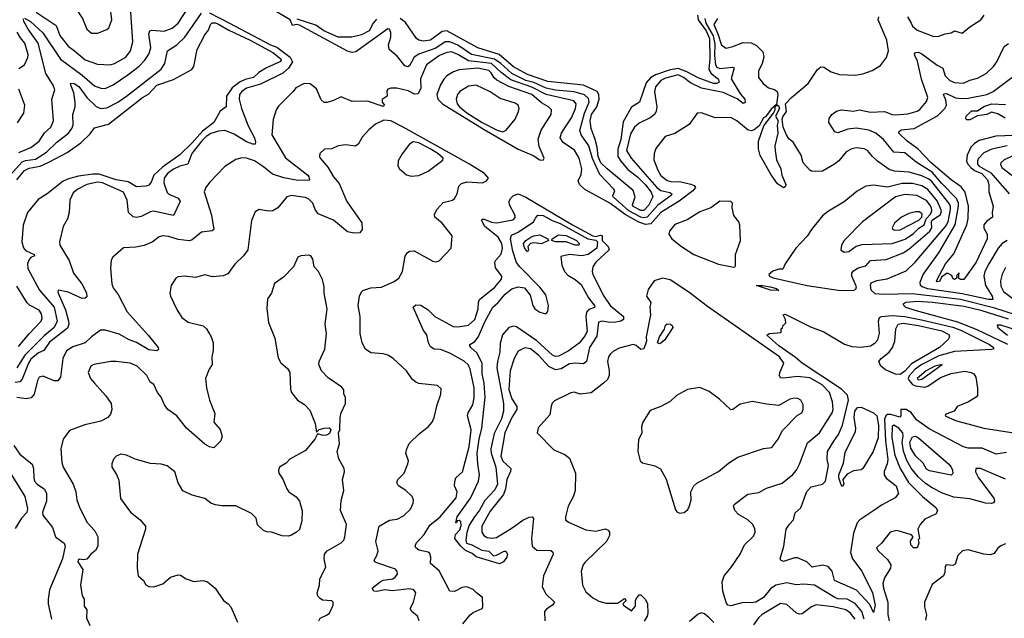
# Model space of a CAD drawing. Extents: x 1921360 to 2014538, y 768294 to 907744.
# Tile 234 of 256: x 1955753 to 1962097, y 839141 to 842997. Entities that reach past the tile are written whole.
import ezdxf

# ---------------------------------------------------------------- set-up
doc = ezdxf.new("R2010")
doc.units = 0

msp = doc.modelspace()

# ---------------------------------------------------------------- linework, layer by layer
at = {"layer": '0CON10XD'}
for points in [[(1955735.7, 843535), (1955825, 843505.5), (1955978.8, 843531.2), (1956035, 843552), (1956055, 843553.2), (1956075.8, 843545.8), (1956084.6, 843515), (1956046, 843425), (1956046.2, 843345), (1956002.6, 843132.6), (1956021.3, 843111.3), (1956084.6, 843084.6), (1956124.2, 843055), (1956158, 843005), (1956186, 842935), (1956215, 842910), (1956255, 842910.6), (1956315, 842932.5), (1956328.2, 842945), (1956346.2, 842995), (1956336.7, 843085), (1956388.2, 843215), (1956420.9, 843255)], [(1960168.2, 843005), (1960173.5, 842975), (1960221.6, 842891.6), (1960231.4, 842838.6), (1960228.8, 842765), (1960235.9, 842705), (1960245, 842690.8), (1960265, 842681.3), (1960345, 842691.8), (1960356.5, 842686.5), (1960336.6, 842615), (1960397.5, 842517.5), (1960426, 842485), (1960427.3, 842462.7), (1960415, 842457.8), (1960376.6, 842486.6), (1960285, 842526.8), (1960145.6, 842555.6), (1960075, 842590), (1960029.7, 842625), (1959995, 842640.4), (1959915, 842620.4), (1959883.8, 842605), (1959849.1, 842565), (1959842.7, 842532.7), (1959858, 842435), (1959854.6, 842405), (1959843.6, 842386.4), (1959815.8, 842364.2), (1959745, 842330.4), (1959715, 842304.5), (1959689, 842261), (1959663.7, 842155), (1959691.8, 842105), (1959858.1, 841915), (1959885, 841896.7), (1959942.5, 841882.5), (1959953.8, 841875), (1959951.6, 841865), (1959865, 841802.5), (1959795.7, 841724.3), (1959775, 841719.7), (1959754.9, 841724.9), (1959677.2, 841765), (1959577.1, 841855), (1959574.5, 841865), (1959586.6, 841893.4), (1959581.8, 841905), (1959490.4, 842000.4), (1959443.4, 842103.4), (1959419, 842185), (1959370, 842255), (1959362.5, 842282.5), (1959391.2, 842395), (1959421.4, 842465), (1959418.7, 842488.7), (1959391.8, 842511.8), (1959325, 842532.6), (1959205, 842542.8), (1959145.4, 842554.6), (1959065, 842592), (1959015, 842605.7), (1958925, 842649.8), (1958853.6, 842713.6), (1958811.4, 842741.4), (1958665, 842773.4), (1958575, 842833), (1958525, 842854), (1958495, 842853.4), (1958435, 842813.7), (1958325.8, 842774.2), (1958295.5, 842754.5), (1958265, 842700), (1958253.4, 842693.4), (1958235, 842698.6), (1958185, 842761.9), (1958134.4, 842805), (1958130.4, 842835), (1958145, 842883.3), (1958145.3, 842915), (1958135.6, 842935), (1958125, 842937.1), (1957919.4, 842790.6), (1957895, 842785.6), (1957865, 842793.5), (1957555, 842961.8), (1957535, 842966.6), (1957510, 842960), (1957495, 842996), (1957265, 843134.1)], [(1955654.6, 841955.4), (1955769.1, 842080.9), (1955790.3, 842089.7), (1955855, 842097.8), (1955926.7, 842143.3), (1955992.8, 842207.2), (1956067.5, 842265), (1956090, 842295), (1956098.2, 842318.2), (1956094.7, 842385), (1956109.7, 842435), (1956110.6, 842465), (1956102.6, 842525), (1956081.6, 842575), (1956081.2, 842588.8), (1956105, 842585.7), (1956135, 842565.7), (1956185.7, 842495), (1956245, 842438.2), (1956275, 842424), (1956315, 842429.1), (1956384.5, 842465), (1956441.8, 842505), (1956665, 842677.3), (1956687.2, 842715), (1956706.5, 842795), (1956765, 842833.9), (1956817.2, 842885), (1956925, 843038.4)], [(1956975, 843039.8), (1957104.8, 842975.2), (1957368.1, 842835), (1957410.2, 842820.2), (1957495.2, 842755), (1957511, 842725), (1957485, 842684), (1957448.3, 842651.7), (1957305, 842580.5), (1957215, 842554.8), (1957183.6, 842535), (1957168.6, 842515), (1957167.9, 842485), (1957182.9, 842425), (1957225, 842313.1), (1957265.3, 842235), (1957273, 842207), (1957270, 842195), (1957255, 842194.7), (1957215, 842210.2), (1957135, 842259.7), (1957075, 842283.1), (1957035, 842279), (1956985, 842263.3), (1956955, 842244.8), (1956927, 842217), (1956862.6, 842135), (1956837.3, 842065), (1956785, 842053.1), (1956745, 842034.2), (1956705, 842006.3), (1956682.9, 841975), (1956681.4, 841945), (1956704, 841884), (1956715, 841873.3), (1956775, 841848.1), (1956787.1, 841825), (1956745, 841735.8), (1956615, 841763.2), (1956595, 841760), (1956535, 841728.1), (1956505, 841722.9), (1956485, 841727.1), (1956453.9, 841753.9), (1956445.3, 841835), (1956422.7, 841885), (1956287.7, 841945), (1956255, 841950.2), (1956185.5, 841935), (1956126.7, 841905), (1956098.3, 841881.7), (1956076.5, 841835), (1956071.9, 841755), (1956062, 841715), (1956034.3, 841665), (1956010.6, 841565), (1956011.8, 841545), (1956071.5, 841445), (1956100.4, 841365), (1956152.5, 841295), (1956175, 841253.8), (1956184.2, 841235), (1956185, 841212.5), (1956175, 841202), (1956155, 841201.4), (1956065, 841241.2), (1956003.3, 841255), (1955998, 841245), (1956001.1, 841235), (1956048.3, 841128.3), (1956066.9, 841055), (1956069.7, 841035), (1956060.4, 841009.6), (1955945, 840920.5), (1955907.9, 840865), (1955875, 840850.6), (1955825, 840809.3), (1955809, 840785), (1955768.8, 840681.2), (1955755.1, 840664.9), (1955725, 840660.7)], [(1955783.1, 843006.9), (1955823.8, 842985), (1955902.7, 842912.7), (1956015, 842742.1), (1956155, 842638.4), (1956235, 842570), (1956275, 842555.3), (1956304, 842554), (1956355, 842576), (1956449.5, 842640.5), (1956523, 842697), (1956559.3, 842735), (1956585.3, 842775), (1956597.5, 842815), (1956585.3, 842905), (1956590.6, 842925), (1956605, 842929.2), (1956685, 842922), (1956735, 842942.4), (1956775.2, 842974.8), (1956838, 843072)], [(1955858.2, 843045), (1955989, 842959), (1956011.8, 842895), (1956066.2, 842826.2), (1956106.2, 842796.2), (1956175, 842738.7), (1956255, 842709.3), (1956335, 842705.5), (1956365, 842714.5), (1956437.3, 842755), (1956466, 842795), (1956481.8, 842855), (1956469.1, 843045)], [(1960249.1, 843005), (1960224.8, 842965.2), (1960252.2, 842905), (1960275, 842832.9), (1960305, 842812.2), (1960347.1, 842822.9), (1960415, 842849.1), (1960465, 842848.2), (1960500.1, 842830.1), (1960540.5, 842790.5), (1960546.9, 842755), (1960536.5, 842715), (1960512.9, 842665), (1960514, 842625), (1960544, 842585), (1960577, 842557), (1960616.6, 842546.6), (1960633.8, 842535), (1960638.8, 842515), (1960630, 842450), (1960595, 842420), (1960558.6, 842371.4), (1960545, 842363.8), (1960516.5, 842313.5), (1960485, 842286.8), (1960465, 842281.1), (1960446, 842286), (1960374.2, 842345), (1960335, 842365.6), (1960234.2, 842364.2), (1960145, 842396), (1960117.5, 842395), (1960067.4, 842322.6), (1959975, 842263.1), (1959911.1, 842245), (1959852.1, 842167.9), (1959841.1, 842135), (1959838.8, 842095), (1959865, 842027.5), (1959885, 841993.8), (1959925, 841961.4), (1959955, 841953), (1960005, 841953.9), (1960077.8, 841937.8), (1960099.7, 841929.7), (1960108.2, 841915), (1960091.1, 841895), (1960001.5, 841828.5), (1959885, 841754.3), (1959818.7, 841681.3), (1959785, 841677.5), (1959743, 841693), (1959655, 841742.4), (1959555, 841815.6), (1959395, 841903.5), (1959359.7, 841935), (1959350.9, 841959.1), (1959370.9, 841999.1), (1959374.6, 842035), (1959357.2, 842105), (1959327.2, 842157.2), (1959255, 842205.4), (1959236.4, 842235), (1959244.3, 842265), (1959275, 842312.5), (1959308.4, 842365), (1959333.2, 842425), (1959337.5, 842455), (1959323.7, 842473.7), (1959145, 842514.4), (1959051.8, 842561.8), (1958918.4, 842608.4), (1958855, 842656.5), (1958793.8, 842713.8), (1958645, 842731.9), (1958575, 842773.3), (1958535, 842789), (1958505, 842786.1), (1958456.9, 842765), (1958374.8, 842705.2), (1958334.7, 842615), (1958338.4, 842555), (1958321.1, 842518.9), (1958297.1, 842517.1), (1958255, 842539.4), (1958183.6, 842556.4), (1958143.6, 842556.4), (1958125, 842550), (1958118.3, 842538.3), (1958120, 842505), (1958088.3, 842481.7), (1958087.5, 842465), (1958102.5, 842445), (1958095, 842437.5), (1957995, 842471.1), (1957895, 842469.4), (1957825, 842500.8), (1957775, 842475.8), (1957735, 842462.9), (1957715, 842463.1), (1957695, 842481.2), (1957665, 842551.4), (1957625, 842584.3), (1957585, 842586.5), (1957531.7, 842558.3), (1957515.6, 842535), (1957420.7, 842439.3), (1957405.8, 842415), (1957386.8, 842353.2), (1957376.7, 842255), (1957465, 842107.8), (1957608.6, 841995), (1957617.1, 841985), (1957620, 841965), (1957615, 841960), (1957535, 841963.1), (1957455, 841978.5), (1957382, 842002), (1957325, 842049.2), (1957265, 842086.6), (1957215, 842103.8), (1957183.8, 842106.2), (1957145, 842096.9), (1957075, 842050.8), (1956975, 841948.8), (1956952.5, 841915), (1956942.5, 841887.5), (1956988.3, 841738.3), (1957004.2, 841645), (1956993.4, 841636.6), (1956925, 841628.1), (1956865, 841578.8), (1956847.1, 841572.9), (1956775, 841581.1), (1956715, 841600.9), (1956675, 841604.4), (1956652.1, 841597.9), (1956607.3, 841562.7), (1956555, 841542.7), (1956502, 841532), (1956422.3, 841527.7), (1956352.7, 841467.3), (1956341.5, 841448.5), (1956337.5, 841395), (1956345.8, 841295.8), (1956355, 841270), (1956387.4, 841227.4), (1956445.5, 841115), (1956581.1, 840965), (1956645.8, 840885), (1956648.3, 840871.7), (1956636, 840864), (1956585, 840870), (1956505, 840917.5), (1956459.4, 840935), (1956395, 840971.8), (1956305, 840997.3), (1956274.1, 840995.9), (1956215.6, 840955), (1956175.6, 840915), (1956095, 840890.3), (1956055.2, 840864.8), (1956030.8, 840815), (1956015.5, 840694.5), (1955998.9, 840671.1), (1955975, 840670), (1955905, 840701.4), (1955878.8, 840695), (1955867.6, 840672.4), (1955846.9, 840585), (1955828.1, 840561.9), (1955795.4, 840554.6), (1955735, 840564.2)], [(1955735, 841964.2), (1955785, 842024.7), (1955815, 842040.5), (1955885, 842052.3), (1955941.9, 842078.1), (1956059.3, 842140.8), (1956146.4, 842203.6), (1956208.2, 842261.7), (1956235, 842301.1), (1956325, 842323.1), (1956545, 842494.7), (1956582.3, 842517.7), (1956636.6, 842575), (1956745, 842610.6), (1956863.1, 842675), (1956874.2, 842695), (1956897.3, 842805), (1956945, 842899.1), (1956970.4, 842929.6), (1956983.5, 842965), (1956993.7, 842976.3), (1957015, 842976.4), (1957035, 842968.6), (1957099.8, 842929.8), (1957237.7, 842865), (1957384.3, 842785), (1957436.1, 842745), (1957438.3, 842735), (1957430, 842725), (1957343.2, 842686.8), (1957293.7, 842656.3), (1957260, 842625), (1957205, 842612), (1957172.8, 842597.2), (1957121.4, 842558.6), (1957086.5, 842505), (1957083.6, 842435), (1957045, 842407.1), (1957005, 842334.3), (1956931.5, 842278.5), (1956865, 842203.8), (1956785, 842126.8), (1956673.9, 842046.1), (1956616.6, 841995), (1956599.2, 841950.8), (1956585, 841931.6), (1956565.2, 841924.8), (1956505, 841920.8), (1956451.2, 841951.2), (1956375, 841964.5), (1956265, 842001), (1956225, 842002.3), (1956132.2, 841987.8), (1956067.6, 841972.4), (1956032.5, 841957.5), (1955931.2, 841875), (1955871.2, 841838.8), (1955804.3, 841755), (1955776.1, 841673.9), (1955767.1, 841565), (1955778.2, 841528.2), (1955790.8, 841510.8), (1955846.2, 841485), (1955847.5, 841475), (1955825, 841464.3), (1955812.6, 841447.4), (1955804.4, 841425), (1955805.5, 841395), (1955881.3, 841255), (1955975, 841145.9), (1955993.8, 841055), (1955975, 841013.8), (1955910.6, 840959.4), (1955786.8, 840835), (1955735, 840753.8)], [(1955747.9, 842142.1), (1955825, 842172.5), (1955879.6, 842215), (1955912.6, 842267.4), (1955952.9, 842305), (1955971.8, 842345), (1955961.2, 842485), (1955978.9, 842545), (1955967.9, 842575), (1955920.6, 842650.6), (1955871.6, 842845), (1955807, 842935), (1955780, 842985), (1955777.7, 843002.3)], [(1958051, 842999), (1958031.4, 842975), (1958005.2, 842925), (1957955, 842899.2), (1957892.5, 842885), (1957805, 842884.7), (1957713.2, 842925), (1957660.3, 842960.3), (1957540.3, 843000.3)], [(1960120.9, 843025), (1960125.5, 842995), (1960175.9, 842925), (1960197.4, 842875), (1960199.6, 842745), (1960192.4, 842675), (1960209, 842649), (1960252.5, 842615), (1960260.8, 842595), (1960244.8, 842585.2), (1960224.3, 842585.7), (1960125, 842621.9), (1960051.7, 842661.7), (1959995, 842681.4), (1959945, 842673.1), (1959848.7, 842641.3), (1959817, 842623), (1959789.6, 842590.4), (1959746.9, 842465), (1959695, 842433.2), (1959642.1, 842337.9), (1959625.4, 842225), (1959606.4, 842163.6), (1959607.8, 842115), (1959625.3, 842085.3), (1959672.4, 842032.3), (1959734.4, 841985), (1959785, 841932), (1959821.1, 841885), (1959833.2, 841855), (1959805, 841799.5), (1959775, 841768.4), (1959755, 841767.9), (1959705, 841794.1), (1959702.4, 841805), (1959718.7, 841855), (1959706.7, 841896.7), (1959537.4, 842035), (1959498, 842075), (1959479.7, 842115), (1959473.6, 842175), (1959461.9, 842225), (1959434.2, 842295), (1959429.6, 842345), (1959436.2, 842385), (1959470.6, 842435), (1959485.7, 842485), (1959485.5, 842515), (1959473.1, 842535), (1959385, 842573.9), (1959155, 842599.5), (1959025, 842643.9), (1958935, 842694), (1958842.5, 842772.5), (1958705, 842816.4), (1958505, 842925.3), (1958475, 842920.6), (1958400, 842865), (1958355, 842858.8), (1958324.6, 842864.6), (1958310, 842875), (1958239.5, 842979.5), (1958204.4, 843005)], [(1962235, 841073.3), (1962035, 841137.9), (1961815, 841194.5), (1961505, 841231.2), (1961315.6, 841225.6), (1961265, 841231.8), (1961239.5, 841255), (1961234.1, 841285.9), (1961238.5, 841301.5), (1961275, 841316.9), (1961342.1, 841327.9), (1961465, 841378.5), (1961521.6, 841435), (1961717.7, 841665), (1961736.3, 841695), (1961750.3, 841775), (1961749.5, 841795), (1961740.4, 841815), (1961629.1, 841955), (1961610.5, 841970.5), (1961565, 841991.2), (1961485, 842015.2), (1961390.5, 842020.5), (1961355, 842030.7), (1961279.5, 842085), (1961246.7, 842115), (1961215.8, 842155), (1961194.3, 842165.7), (1961145, 842171.9), (1961113.8, 842165), (1961078.8, 842145), (1961031.8, 842088.2), (1961003.9, 842066.1), (1960925, 842020), (1960881.7, 842018.3), (1960855, 842020), (1960845, 842026.7), (1960800, 842075), (1960788.8, 842125), (1960737.3, 842207.3), (1960708.3, 842228.3), (1960694.2, 842254.2), (1960672.5, 842305), (1960666.7, 842355), (1960669.3, 842370.7), (1960693.8, 842405), (1960687.5, 842455), (1960725, 842496.2), (1960834, 842585), (1960892.5, 842675), (1960915, 842694), (1960935, 842691.2), (1960980.9, 842660.9), (1961035, 842642.5), (1961135, 842638.6), (1961185, 842646.9), (1961245, 842669.4), (1961298.9, 842701.1), (1961337.5, 842752.5), (1961351.8, 842795), (1961341.1, 842865), (1961284.4, 842995), (1961287.5, 843015)], [(1961474.2, 843014.2), (1961495.8, 842974.2), (1961505.6, 842955), (1961535, 842929.5), (1961642.7, 842887.3), (1961675, 842889.4), (1961715, 842905.8), (1961755, 842912), (1961775, 842923.8), (1961825, 842910), (1961875, 842951.2), (1961946.2, 842995), (1961968, 843025)], [(1955747, 842683), (1955785, 842706), (1955805, 842753.8), (1955806.7, 842773.3), (1955785.3, 842845), (1955759.3, 842879.3), (1955735.8, 842915.8)], [(1962114.4, 841575), (1962082.5, 841555), (1962056.5, 841525), (1961996.2, 841425), (1961971.2, 841375), (1961964.1, 841345), (1961976.4, 841285), (1962018.4, 841215), (1962022, 841195), (1961995.2, 841194.8), (1961825, 841231), (1961605, 841262.1), (1961567.2, 841275), (1961557.8, 841285), (1961554.7, 841305), (1961574.2, 841355.8), (1961675.2, 841495), (1961780.9, 841675), (1961802.1, 841795), (1961801.5, 841815), (1961789.4, 841845), (1961695, 841941.3), (1961632.8, 842015), (1961528.7, 842078.7), (1961455, 842139.1), (1961385, 842143.3), (1961318.2, 842225), (1961268.5, 842265), (1961224.2, 842285), (1961145, 842298.6), (1961089.4, 842290.6), (1961025, 842268.5), (1961005, 842274.3), (1960965.6, 842335), (1960968.9, 842361.1), (1960985.7, 842385), (1961015, 842406.4), (1961047.5, 842415), (1961125, 842407.3), (1961165, 842415.4), (1961235, 842400.4), (1961325, 842406.2), (1961375, 842386.5), (1961395, 842384.6), (1961475, 842389.5), (1961535, 842406.5), (1961551.9, 842418.1), (1961595, 842470), (1961604.4, 842495), (1961563.4, 842613.4), (1961538.7, 842728.7), (1961521.5, 842765), (1961518.9, 842775), (1961524.5, 842785.5), (1961545, 842786.8), (1961565, 842777.2), (1961664, 842704), (1961701.1, 842685), (1961716.1, 842635), (1961745, 842604.6), (1961775, 842592.3), (1961835, 842587.9), (1961875, 842607.9), (1961925, 842620), (1961980.6, 842649.4), (1962027.1, 842695), (1962048.6, 842725), (1962096, 842824), (1962125, 842842.5)], [(1959125, 842092), (1959132, 842105), (1959100.2, 842180.2), (1959093.8, 842226.2), (1959112.5, 842285), (1959176.7, 842385), (1959180, 842415), (1959160.9, 842435), (1959115, 842460.8), (1959052.2, 842515), (1958905.3, 842565.3), (1958828, 842608), (1958811.2, 842621.2), (1958790.7, 842655), (1958775, 842669), (1958705, 842684.3), (1958585, 842673.6), (1958548.2, 842661.8), (1958505, 842635.4), (1958485.7, 842614.3), (1958463.7, 842576.3), (1958441.6, 842515), (1958447.8, 842485), (1958478.3, 842455), (1958745, 842288.4), (1958965, 842162.8), (1959061.9, 842121.9), (1959105, 842094.6), (1959125, 842092)], [(1962215, 842252.8), (1962043.4, 842246.6), (1961935, 842217.6), (1961905, 842199.7), (1961880.8, 842175), (1961857.7, 842125), (1961853.5, 842085), (1961862.1, 842065), (1961880.5, 842045), (1961905.3, 842025.3), (1961951.3, 842005), (1961987.9, 841965), (1961998, 841935), (1961998.3, 841888.3), (1962024.4, 841795), (1962018.1, 841755), (1962020.8, 841725), (1961985, 841699.6), (1961965.9, 841675), (1961964.7, 841654.7), (1961985.5, 841615), (1961985.5, 841585), (1961915, 841434.4), (1961835.8, 841324.2), (1961813.9, 841323.9), (1961801.7, 841331.7), (1961807, 841367), (1961791.7, 841351.7), (1961788.3, 841331.7), (1961775, 841323.3), (1961765, 841330), (1961758, 841348), (1961735, 841362.5), (1961725, 841362.5), (1961692.5, 841337.5), (1961678.8, 841311.2), (1961665, 841309.2), (1961661.1, 841315), (1961718, 841425), (1961771.6, 841488.4), (1961854.8, 841675), (1961864.7, 841715.3), (1961865.8, 841795), (1961845.2, 841885.2), (1961819.9, 841919.9), (1961755, 841965.7), (1961626.1, 842075), (1961540.8, 842165), (1961471, 842215), (1961418.1, 842265), (1961417.8, 842275), (1961432.4, 842287.6), (1961516.6, 842296.6), (1961666.7, 842376.7), (1961713.1, 842425), (1961723.8, 842445), (1961719.2, 842479.2), (1961705.6, 842515), (1961710, 842520), (1961725, 842520.3), (1961782.8, 842492.8), (1961822, 842488), (1961865, 842490.8), (1961985, 842514.4), (1962025, 842534.3), (1962155, 842630.2)], [(1955738.1, 842331.9), (1955780, 842395), (1955785.7, 842445), (1955748.5, 842548.5)], [(1958865, 842274.2), (1958888.1, 842285), (1958946.5, 842355), (1958967.8, 842405), (1958971.4, 842425), (1958965, 842446), (1958945, 842458.9), (1958849.5, 842489.5), (1958785, 842531.3), (1958695, 842574.5), (1958645, 842568.5), (1958590, 842535), (1958574.4, 842515), (1958564.5, 842485), (1958570.7, 842455), (1958587.6, 842435), (1958635, 842396.2), (1958733.7, 842335), (1958829.2, 842285), (1958865, 842274.2)], [(1960675, 841913.3), (1960635, 841938.8), (1960595, 841997.5), (1960525, 842122), (1960514.1, 842165), (1960513.5, 842215), (1960547.3, 842312.7), (1960610, 842395), (1960620, 842415), (1960620, 842440), (1960628.3, 842441.7), (1960630, 842450), (1960645, 842440), (1960647.5, 842425), (1960622.5, 842375), (1960640, 842345), (1960633.8, 842315), (1960637.5, 842265), (1960619.1, 842185), (1960619.6, 842155), (1960628.8, 842095), (1960658.1, 842035), (1960664, 841995), (1960688.8, 841935), (1960685, 841920), (1960675, 841913.3)], [(1962102.5, 842362.5), (1962055, 842390.6), (1962015, 842401.4), (1961985, 842385.6), (1961923.3, 842376.7), (1961875, 842350.8), (1961855, 842352), (1961848.3, 842358.3), (1961850.8, 842375), (1961885, 842410), (1961925, 842410.6), (1961965, 842436.9), (1962016.2, 842455), (1962105, 842451.1)], [(1958327.5, 839125), (1958315.7, 839155), (1958280, 839185), (1958269.2, 839205), (1958290.6, 839245), (1958306, 839305), (1958293.3, 839325), (1958265, 839331.5), (1958155, 839317.9), (1958105, 839323.9), (1958055, 839312.8), (1958035, 839316.7), (1958023.1, 839335), (1958075, 839376.9), (1958095, 839386.2), (1958156.9, 839395), (1958173.3, 839405), (1958187.5, 839425), (1958185, 839443.3), (1958175, 839457.1), (1958055, 839497.9), (1958040.8, 839505), (1958036.9, 839515), (1958054.8, 839545.2), (1958062.9, 839575), (1958047.2, 839635), (1958068.9, 839735), (1958135, 839773.5), (1958185, 839779.5), (1958225, 839801.9), (1958270.8, 839845), (1958288.3, 839881.7), (1958290.8, 839905), (1958280.8, 839925), (1958241.4, 839965), (1958194, 839995), (1958182, 840015), (1958188.8, 840035), (1958230, 840075), (1958254.3, 840135), (1958257.5, 840155), (1958240, 840205), (1958247.1, 840232.9), (1958263, 840267), (1958328.7, 840331.3), (1958385.4, 840374.6), (1958410, 840405), (1958424.3, 840435), (1958443.2, 840516.8), (1958467.5, 840585), (1958468.8, 840618.8), (1958445, 840641.2), (1958325, 840653.8), (1958305, 840661.2), (1958281.7, 840681.7), (1958244.3, 840735), (1958160, 840815), (1958125, 840835.7), (1958095, 840844.2), (1958015, 840850.8), (1957981.2, 840875), (1957960, 840915), (1957947.1, 840975), (1957947.8, 841085), (1957934.4, 841155), (1957942.5, 841215), (1957955, 841243.3), (1957965, 841252), (1958015, 841268.9), (1958085, 841273.9), (1958165, 841309.5), (1958195, 841330.8), (1958218.9, 841375), (1958236.4, 841473.6), (1958248.8, 841495), (1958265, 841505.8), (1958295, 841507.1), (1958415, 841442), (1958435, 841436.7), (1958455, 841443.3), (1958533.3, 841525), (1958540, 841605), (1958475.7, 841685), (1958428.8, 841725), (1958426, 841745), (1958443.3, 841776.7), (1958481.7, 841818.3), (1958542.5, 841835), (1958555, 841844), (1958571.4, 841875), (1958581.9, 841925), (1958598.9, 841941.1), (1958635, 841952.5), (1958735, 841945.6), (1958761.3, 841958.7), (1958773.1, 841975), (1958747.5, 842005), (1958651.2, 842065), (1958224.1, 842304.1), (1958143.5, 842345), (1958100.1, 842349.9), (1958045, 842324.2), (1958002.6, 842287.4), (1957960.1, 842239.9), (1957935, 842198), (1957917, 842183), (1957855, 842190), (1957805.7, 842184.3), (1957765, 842164.3), (1957716.8, 842163.2), (1957686.2, 842135), (1957684, 842115), (1957690, 842105), (1957737.7, 842047.7), (1957774.5, 841985), (1957810.5, 841940.5), (1957860, 841825), (1957958.3, 841688.3), (1957960, 841645), (1957945, 841623.3), (1957908.3, 841621.7), (1957865, 841630), (1957774.7, 841704.7), (1957677.2, 841747.2), (1957657.5, 841775), (1957641.8, 841815), (1957615, 841841.2), (1957595, 841850.9), (1957545, 841858.2), (1957505, 841863.8), (1957474.7, 841855.3), (1957415.3, 841784.7), (1957385, 841765.6), (1957355, 841763.1), (1957295.9, 841774.1), (1957270.3, 841759.7), (1957247.3, 841702.7), (1957222.2, 841515), (1957194.6, 841475.4), (1957138.7, 841421.3), (1957095, 841360), (1957065, 841347.5), (1956995, 841340.8), (1956945, 841354.2), (1956885, 841335.8), (1956815, 841344), (1956775, 841340), (1956758.3, 841331.7), (1956730, 841285), (1956720, 841235), (1956723.8, 841215), (1956768, 841125), (1956798.1, 841078.1), (1956839.1, 841049.1), (1956936.2, 841025), (1956957.5, 841005), (1956987.1, 840955), (1956998.6, 840915), (1956999.2, 840865), (1956992, 840825), (1956992.5, 840775), (1956973.4, 840746.6), (1956950, 840685), (1956957.5, 840625), (1956975.7, 840545), (1957010.9, 840460.9), (1957002.9, 840405), (1957045, 840356.7), (1957058, 840315), (1957050, 840285), (1957005, 840240), (1956976.1, 840246.1), (1956945, 840262.5), (1956828.1, 840365), (1956765, 840446), (1956706.8, 840486.8), (1956685.7, 840515), (1956665.7, 840565), (1956640.8, 840595), (1956617.3, 840647.3), (1956593, 840663), (1956572, 840705), (1956510, 840765), (1956465, 840784.5), (1956374.2, 840795.8), (1956340, 840795), (1956230, 840775), (1956212, 840765), (1956194.3, 840725), (1956208.6, 840685), (1956235, 840655.7), (1956309.2, 840575), (1956342, 840525), (1956347.5, 840485), (1956337.5, 840455), (1956320, 840435), (1956275, 840410), (1956172.8, 840387.2), (1956075, 840351.2), (1956033.8, 840295), (1956017.7, 840232.3), (1956024.4, 840145), (1956032.9, 840115), (1956098.1, 840005), (1956115.6, 839955.6), (1956122, 839905), (1956139.7, 839849.7), (1956188, 839758), (1956237.1, 839705), (1956255.7, 839665), (1956255.6, 839605), (1956242, 839578), (1956212.5, 839555), (1956185, 839522.5), (1956165, 839517.8), (1956138.3, 839521.7), (1956129.2, 839515), (1956128.6, 839505), (1956160, 839455), (1956145.6, 839355), (1956156.7, 839286.7), (1956167.5, 839265), (1956168.3, 839218.3), (1956186, 839195), (1956183.8, 839145), (1956205, 839093.8)], [(1958275, 841988.8), (1958325, 841994), (1958385, 842020), (1958478.4, 842091.6), (1958482.5, 842105), (1958447.7, 842135), (1958397.7, 842165), (1958325, 842202.6), (1958289.2, 842210.8), (1958265, 842195.7), (1958216.4, 842133.6), (1958192.5, 842087.5), (1958190, 842055), (1958201.2, 842035), (1958245, 841996.7), (1958275, 841988.8)], [(1962114.8, 842185.2), (1962017.1, 842162.9), (1961965, 842139), (1961929.5, 842100.5), (1961923.2, 842085), (1961924.6, 842065), (1961933.9, 842053.9), (1962009.9, 842009.9), (1962128.4, 841875)], [(1962158.1, 842121.9), (1962096.5, 842095), (1962075.5, 842075), (1962072.5, 842065), (1962081.2, 842045), (1962145, 841994.7)], [(1961125, 841252.3), (1961139.8, 841260.2), (1961145.3, 841275), (1961113.5, 841345), (1961114.7, 841365), (1961125, 841379.6), (1961155, 841398.8), (1961205, 841412.3), (1961235.8, 841445), (1961335, 841452.8), (1961445, 841495.7), (1961482.3, 841517.7), (1961617.6, 841635), (1961630, 841655), (1961628.3, 841695), (1961633, 841705), (1961685, 841741.4), (1961692.6, 841765), (1961665, 841829.1), (1961605, 841902.9), (1961565, 841927.4), (1961505, 841940.9), (1961439, 841941), (1961345, 841917.5), (1961255, 841931.2), (1961205.4, 841924.6), (1961147.9, 841892.1), (1961065, 841824.4), (1960965, 841764.3), (1960925, 841732.5), (1960854.3, 841645), (1960827.8, 841602.2), (1960754.6, 841525.4), (1960684, 841425), (1960669.3, 841390.7), (1960645, 841390), (1960605, 841376), (1960578.8, 841355), (1960584, 841345), (1960606.7, 841335), (1960827.5, 841285), (1961026.6, 841253.5), (1961125, 841252.3)], [(1958609.3, 839105), (1958655, 839162.7), (1958675, 839178.5), (1958732, 839205), (1958737.5, 839215), (1958735.8, 839275), (1958697.1, 839305), (1958675, 839325.5), (1958635, 839343.6), (1958605, 839338.5), (1958555, 839313.6), (1958525, 839316.7), (1958456.1, 839446.1), (1958399.2, 839495), (1958401.8, 839535), (1958395, 839558.6), (1958385, 839566.2), (1958325, 839579.6), (1958305, 839594.4), (1958300.6, 839605), (1958308.1, 839625), (1958359.7, 839680.3), (1958395, 839741.2), (1958463.1, 839795), (1958565, 839917.1), (1958571.4, 839955), (1958555.4, 839995), (1958557.5, 840022.5), (1958563.5, 840046.5), (1958606.2, 840085), (1958649.5, 840245), (1958661.8, 840355), (1958637.3, 840445), (1958642.7, 840465), (1958671.8, 840515), (1958680.6, 840560.6), (1958681.6, 840625), (1958656.4, 840746.4), (1958645, 840770.8), (1958617.1, 840797.1), (1958525, 840849.3), (1958465, 840873.1), (1958424, 840874), (1958400.3, 840890.3), (1958386.5, 840915), (1958376.7, 840966.7), (1958355.8, 840995.8), (1958288, 841145), (1958305, 841160), (1958337.3, 841157.3), (1958385, 841126.9), (1958428.5, 841085), (1958545, 841019.5), (1958575, 841017.5), (1958645, 841028.6), (1958685, 841066), (1958706.1, 841135), (1958708.2, 841175), (1958716.2, 841193.8), (1958815, 841273.5), (1958857.5, 841325), (1958858.6, 841345), (1958818.2, 841398.2), (1958813.8, 841435), (1958821.3, 841448.7), (1958855, 841485.8), (1958863.9, 841525), (1958860.6, 841555), (1958835, 841596.8), (1958750.4, 841665), (1958727.5, 841705), (1958735, 841712.5), (1958745, 841712.2), (1958792.4, 841692.4), (1958825, 841688.7), (1958932.7, 841707.3), (1958945, 841722), (1958946.2, 841735), (1958908.8, 841805), (1958906.2, 841825), (1958914.7, 841845.3), (1958934.7, 841865.3), (1958965, 841874.7), (1959015, 841853.7), (1959315, 841674.9), (1959445, 841605.5), (1959465, 841601.1), (1959495, 841609.4), (1959506.7, 841606.7), (1959505, 841573.9), (1959545.2, 841535), (1959552, 841515), (1959464.7, 841435), (1959445.7, 841405.7), (1959440.5, 841375), (1959445.5, 841355), (1959516.6, 841215), (1959557.9, 841155), (1959643.8, 841085), (1959643.6, 841065), (1959625.9, 841054.1), (1959595, 841047.7), (1959555, 841046.7), (1959505, 841054.7), (1959482.5, 841047.5), (1959470.7, 840959.3), (1959424.8, 840885), (1959404.7, 840795.3), (1959385, 840779.1), (1959335, 840784.6), (1959295, 840780.3), (1959242.8, 840747.2), (1959205, 840741.2), (1959162.3, 840762.3), (1959095, 840836.9), (1959045, 840875.9), (1959007.9, 840882.1), (1958965, 840861.9), (1958939.1, 840815), (1958912.9, 840735), (1958905.6, 840615), (1958924.4, 840554.4), (1958956.8, 840505), (1958957.1, 840485), (1958925, 840434.7), (1958879.6, 840335), (1958853.8, 840185), (1958865, 840153.4), (1958916.7, 840106.7), (1958916.3, 840086.3), (1958891, 840035), (1958883.5, 839975), (1958870.8, 839939.2), (1958785, 839830.8), (1958731.6, 839735), (1958730.4, 839695), (1958743.5, 839675), (1958765, 839662.4), (1958795, 839657.1), (1958825, 839661.8), (1958926.6, 839723.4), (1958995, 839773.5), (1959035, 839792.9), (1959054.1, 839794.1), (1959063.9, 839783.9), (1959049.7, 839655), (1959056, 839605), (1959085, 839580.8), (1959175, 839577.5), (1959187.3, 839567.3), (1959189.4, 839555), (1959128.1, 839415), (1959119.1, 839345), (1959141.5, 839301.5), (1959198.6, 839245), (1959185.8, 839225), (1959148.6, 839201.4), (1959134.4, 839185), (1959135.6, 839125)], [(1960355, 841402.3), (1960363.8, 841405), (1960365.7, 841414.3), (1960365.7, 841485), (1960396.2, 841575), (1960393.6, 841673.6), (1960386.7, 841695), (1960353.3, 841735), (1960343.3, 841785), (1960346.2, 841815), (1960335.9, 841825.9), (1960265, 841827.5), (1960205.4, 841784.6), (1960135, 841758.6), (1960052.7, 841707.3), (1959975, 841677.8), (1959940.6, 841635), (1959934.5, 841615), (1959954.6, 841585), (1960016.2, 841535), (1960096.7, 841485), (1960255, 841422.9), (1960355, 841402.3)], [(1961065, 841499.2), (1961095, 841503.6), (1961142.8, 841537.2), (1961180.5, 841549.5), (1961374.8, 841554.8), (1961457.6, 841582.4), (1961511.3, 841618.7), (1961545.9, 841654.1), (1961580.3, 841675), (1961594.2, 841715), (1961620.4, 841745), (1961629.4, 841765), (1961627.8, 841785), (1961617.9, 841805), (1961595, 841831.6), (1961534.1, 841864.1), (1961455, 841870.2), (1961395, 841854.7), (1961182.5, 841695), (1961065.6, 841575), (1961048.6, 841545), (1961044.2, 841515), (1961065, 841499.2)], [(1958845, 839492.9), (1958695, 839536.7), (1958668.3, 839558.3), (1958625, 839578.6), (1958595, 839606), (1958557.3, 839655), (1958560.2, 839679.8), (1958588.7, 839711.3), (1958598.3, 839738.3), (1958595, 839762.5), (1958585, 839770), (1958571.7, 839768.3), (1958567.5, 839755), (1958562.5, 839755), (1958570.9, 839795), (1958658.4, 839915), (1958710, 840025), (1958716, 840065), (1958704.2, 840134.2), (1958701.5, 840205), (1958713.3, 840295), (1958730.4, 840365), (1958752.5, 840565), (1958746.7, 840655), (1958732.6, 840715), (1958733, 840783), (1958700.8, 840849.2), (1958660.3, 840885), (1958652.3, 840895), (1958653.1, 840905), (1958685.5, 840924.5), (1958708.1, 840951.9), (1958753.1, 841055), (1958802, 841145), (1958835.6, 841175), (1958880.3, 841229.7), (1958925, 841263), (1958965, 841276.6), (1959005, 841268.6), (1959041.3, 841221.3), (1959059.1, 841155), (1959073.2, 841135), (1959105, 841113.5), (1959135, 841103.4), (1959145.2, 841104.8), (1959155, 841117.5), (1959159.8, 841155), (1959143.4, 841225), (1959105, 841274.7), (1958974.7, 841405), (1958953.4, 841433.4), (1958931.3, 841505), (1958916.1, 841585), (1958920.8, 841609.2), (1958965, 841628.2), (1959062.7, 841695), (1959077.5, 841717.5), (1959091.5, 841738.5), (1959125, 841736.4), (1959183.6, 841703.6), (1959235, 841684.5), (1959414.3, 841584.3), (1959466.1, 841576.2), (1959474.9, 841564.9), (1959471.2, 841525), (1959415, 841483.2), (1959375, 841476.5), (1959294.8, 841485.2), (1959238.9, 841471.1), (1959246.5, 841415), (1959263.3, 841375), (1959285, 841351.2), (1959332.5, 841322.5), (1959370.1, 841290.1), (1959418.8, 841205), (1959459.1, 841150.9), (1959456.2, 841143.8), (1959419.3, 841130.7), (1959405, 841111.8), (1959399.7, 841085), (1959408.8, 840991.2), (1959397, 840963), (1959356.9, 840913.1), (1959287.5, 840862.5), (1959225, 840830), (1959205, 840826.2), (1959185.3, 840835.3), (1959085, 840928.3), (1958955, 841018.7), (1958935, 841022.7), (1958905.7, 841014.2), (1958864.1, 840965.9), (1958848.2, 840911.8), (1958847.1, 840855), (1958831, 840795), (1958827.8, 840755), (1958870.2, 840525), (1958871.1, 840475), (1958857, 840425), (1958809.3, 840330.7), (1958788.2, 840231.8), (1958790.4, 840205), (1958820.8, 840115), (1958831.6, 840005), (1958815, 839969.5), (1958749.9, 839900.1), (1958715, 839836.7), (1958683.1, 839795), (1958649.8, 839740.2), (1958633.8, 839693.8), (1958626.7, 839645), (1958632.5, 839625), (1958665.8, 839615), (1958730, 839580), (1958775, 839572.9), (1958805, 839544.2), (1958825, 839546.7), (1958875, 839574.3), (1958885, 839574.2), (1958895.7, 839555), (1958890.8, 839535), (1958870, 839505), (1958845, 839492.9)], [(1961390.6, 841640.6), (1961425, 841643.9), (1961546.1, 841705), (1961565.4, 841725), (1961567, 841747), (1961548, 841758), (1961525, 841758.4), (1961480.8, 841749.2), (1961435, 841724.5), (1961390.5, 841685), (1961374.4, 841655), (1961378, 841645), (1961390.6, 841640.6)], [(1959025, 841502), (1959005, 841526.7), (1958999.4, 841555), (1959015, 841574.2), (1959046.2, 841595), (1959065, 841604.2), (1959105, 841610), (1959156.7, 841585), (1959160, 841575), (1959115, 841552.5), (1959065, 841560), (1959044.2, 841555.8), (1959028, 841535), (1959030.8, 841515), (1959025, 841502)], [(1959355, 841544.4), (1959331.2, 841545), (1959275, 841566.7), (1959205, 841565.5), (1959182.5, 841575), (1959183.3, 841585), (1959225, 841610), (1959275, 841607.4), (1959339.6, 841575), (1959356.9, 841555), (1959355, 841544.4)], [(1957681.4, 839125), (1957688.7, 839141.3), (1957735, 839162.5), (1957748.8, 839175), (1957773.3, 839225), (1957772.5, 839245), (1957765, 839252.5), (1957705, 839258), (1957688.3, 839268.3), (1957674.3, 839284.3), (1957670, 839305), (1957684, 839355), (1957686, 839395), (1957725, 839470), (1957714, 839525), (1957716.2, 839555), (1957735, 839576.2), (1957825, 839626.2), (1957841.2, 839645), (1957848, 839665), (1957858.8, 839745), (1957820, 839835), (1957825, 839900), (1957841.2, 839965), (1957833.3, 840035), (1957846.2, 840085), (1957843.3, 840105), (1957808.3, 840168.3), (1957798.8, 840215), (1957813.3, 840265), (1957807.5, 840335), (1957816.7, 840355), (1957817.5, 840435), (1957823.3, 840465), (1957852.5, 840525), (1957852.5, 840565), (1957842.5, 840585), (1957841.7, 840611.7), (1957829.3, 840629.3), (1957740.5, 840690.5), (1957696.7, 840735), (1957680, 840775), (1957682.5, 840795), (1957719.2, 840875), (1957728.8, 840975), (1957721.2, 841035), (1957734.4, 841135), (1957714.2, 841234.2), (1957713.8, 841275), (1957703.9, 841323.9), (1957677.5, 841375), (1957651.2, 841405), (1957642, 841455), (1957630, 841475), (1957615, 841480), (1957565, 841476.7), (1957545, 841466.7), (1957516.7, 841405), (1957452.7, 841337.3), (1957395, 841297.5), (1957376.2, 841235), (1957350.5, 841199.5), (1957346.1, 841136.1), (1957356, 841046), (1957396.7, 840945), (1957418.3, 840818.3), (1957435, 840787.5), (1957479.3, 840749.3), (1957493.3, 840725), (1957497.7, 840617.7), (1957504, 840595), (1957544, 840545), (1957587.1, 840517.1), (1957622.2, 840482.2), (1957656.2, 840395), (1957665, 840340), (1957683, 840357), (1957715, 840366.7), (1957747, 840367), (1957757.5, 840355), (1957749.3, 840330.7), (1957729.3, 840320.7), (1957709.3, 840319.3), (1957671.7, 840328.3), (1957653.8, 840295), (1957595, 840221.2), (1957494.5, 840165.5), (1957470.5, 840139.5), (1957427.5, 840115), (1957421.2, 840095), (1957423.8, 840075), (1957447.7, 840037.7), (1957473.3, 839975), (1957487.5, 839955), (1957533.9, 839923.9), (1957556.7, 839895), (1957573.6, 839833.6), (1957570.7, 839769.3), (1957555, 839712.5), (1957537.5, 839695), (1957505, 839676.7), (1957485, 839670), (1957445, 839671.2), (1957375, 839696.7), (1957345, 839697.5), (1957325, 839707.5), (1957285, 839742.5), (1957277.5, 839785), (1957247.5, 839815), (1957145.6, 839865.6), (1957055, 839864.5), (1957015, 839870.9), (1956985, 839882.9), (1956945, 839911.8), (1956865, 839933.6), (1956805, 839962), (1956774.5, 840014.5), (1956752, 840085), (1956702.4, 840122.4), (1956665, 840133.1), (1956595, 840137.1), (1956496.8, 840166.8), (1956442.3, 840192.3), (1956405, 840198), (1956375.6, 840184.4), (1956357.5, 840165), (1956345.8, 840135), (1956347.5, 840115), (1956377.9, 840067.9), (1956391.2, 840031.2), (1956402.6, 839912.6), (1956467.5, 839825), (1956530, 839775), (1956564, 839735), (1956564, 839715), (1956544, 839654), (1956512.9, 839555), (1956510.8, 839465), (1956517.5, 839415), (1956550, 839385), (1956566.1, 839356.1), (1956585.9, 839345.9), (1956617, 839343), (1956675, 839364), (1956725, 839406.2), (1956775, 839421.2), (1956789.5, 839419.5), (1956826.7, 839395), (1956875, 839378.6), (1956934.3, 839384.3), (1956962.5, 839375), (1957012.5, 839335), (1957066.2, 839255), (1957096.7, 839235), (1957113.8, 839215), (1957155.9, 839115.9)], [(1962105, 841400), (1962082.5, 841357.5), (1962071.9, 841315), (1962075, 841280), (1962091.5, 841245), (1962168.3, 841188.3)], [(1961194.3, 839135), (1961178.4, 839185), (1961135, 839236.5), (1961085, 839264.1), (1961025, 839267.4), (1961005, 839274.8), (1960875, 839354.2), (1960805, 839360.9), (1960755, 839356.7), (1960695, 839368.7), (1960625, 839354.3), (1960589.8, 839330.2), (1960545.4, 839275), (1960495, 839245.3), (1960465, 839239.7), (1960415, 839243.2), (1960335, 839221.9), (1960316.7, 839226.7), (1960305, 839243.3), (1960284.4, 839315), (1960278.9, 839375), (1960291.4, 839415), (1960335, 839465.7), (1960395.8, 839555), (1960422, 839615), (1960480.3, 839669.7), (1960491.4, 839695), (1960489.7, 839719.7), (1960475, 839748), (1960444, 839775), (1960385, 839808.6), (1960361.4, 839835), (1960351.4, 839865), (1960355.8, 839875), (1960445, 839940), (1960515, 839950.5), (1960565, 839978.8), (1960665, 840010.9), (1960735, 840066.7), (1960758.9, 840095), (1960777.2, 840132.8), (1960829.4, 840270.6), (1960905.2, 840334.8), (1960988.7, 840465), (1960994.1, 840485), (1960990, 840535), (1960970.9, 840595), (1960922.6, 840645), (1960845, 840689.1), (1960765, 840697.5), (1960675, 840686.9), (1960655, 840690.8), (1960648.5, 840705), (1960650, 840725), (1960676.4, 840785), (1960649, 840825), (1960185, 841148.7), (1960065, 841241), (1959945, 841320.3), (1959895, 841331), (1959840.8, 841315), (1959802.1, 841257.9), (1959792.5, 841215), (1959818.9, 841175), (1959812.5, 841145), (1959817.9, 841095), (1959789.5, 840955), (1959790.6, 840925), (1959775, 840875.7), (1959755, 840871.5), (1959725, 840899.1), (1959705, 840904.5), (1959615, 840880), (1959578.9, 840861.1), (1959559.2, 840845), (1959547.1, 840825), (1959540.6, 840795), (1959551.4, 840735), (1959550, 840705), (1959539.8, 840680.2), (1959515.3, 840654.7), (1959435, 840593.3), (1959365, 840584.4), (1959325, 840598.5), (1959305, 840592.5), (1959199.3, 840540.7), (1959183.9, 840526.1), (1959176.4, 840506.4)], [(1955745, 840892.5), (1955815, 840974.2), (1955892.5, 841055), (1955897.1, 841075), (1955893, 841103), (1955879.2, 841125), (1955817.3, 841157.3), (1955801.9, 841171.9), (1955735, 841279.2)], [(1960645, 841253.3), (1960590, 841255), (1960500, 841285), (1960540, 841285), (1960587.5, 841275), (1960630, 841265), (1960645, 841253.3)], [(1962125, 841067.8), (1961955, 841120.4), (1961839.2, 841149.2), (1961635, 841176.1), (1961537.7, 841182.3), (1961462.5, 841175), (1961443.3, 841165), (1961448.8, 841155), (1961461.2, 841145), (1961520, 841125), (1961795, 841050.1), (1961920.3, 841000.3), (1962117.1, 840907.1)], [(1961255, 839177.5), (1961229.7, 839229.7), (1961145, 839321.4), (1961003.6, 839383.6), (1960988.7, 839445), (1960961.5, 839475), (1960925, 839483.7), (1960859.5, 839469.5), (1960824.7, 839504.7), (1960765, 839530.4), (1960745, 839530), (1960675, 839507.1), (1960656.9, 839515), (1960651.8, 839525), (1960675.6, 839605), (1960691.4, 839715), (1960712.1, 839747.9), (1960739.4, 839775), (1960748.8, 839821.2), (1960785, 839852.5), (1960825, 839957.1), (1960852.6, 839987.4), (1960925, 840004.7), (1960944.7, 840025), (1960964.3, 840125), (1960956.7, 840165), (1960957.5, 840215), (1960997.6, 840282.4), (1961028.1, 840325), (1961055.2, 840384.8), (1961093, 840545), (1961087.2, 840577.2), (1961047.4, 840617.4), (1960795, 840783.9), (1960751.4, 840821.4), (1960643.8, 840895), (1960567.5, 840965), (1960583.6, 840976.4), (1960658.3, 840981.7), (1960660, 841005), (1960668.3, 841011.7), (1960670, 841025), (1960690, 841045), (1960687.5, 841065), (1960672.5, 841095), (1960685, 841100), (1960848.3, 841018.3), (1960935, 840986.2), (1961067.1, 840907.1), (1961115, 840891.9), (1961171.7, 840888.3), (1961234.7, 840895.3), (1961264.4, 840915), (1961281.8, 840935), (1961293.5, 840976.5), (1961286.8, 841055), (1961292, 841078), (1961305, 841085.7), (1961375, 841091.9), (1961455, 841084.1), (1961563.8, 841063.8), (1961765, 841015.3), (1961820.6, 840995), (1962001.4, 840905), (1962027.1, 840885), (1962026.7, 840875), (1962017.4, 840872.6), (1961775, 840858.8), (1961675, 840831.2), (1961565, 840776.2), (1961522.5, 840745), (1961483.3, 840703.3), (1961477.9, 840685), (1961481.3, 840675), (1961506.5, 840646.5), (1961525, 840638.1), (1961585, 840630.4), (1961605, 840636.2), (1961685, 840691.8), (1961755, 840718.7), (1961841.9, 840731.9), (1961884, 840725), (1961900.8, 840715), (1961914.2, 840695), (1961923.9, 840623.9), (1961923.6, 840576.4), (1961916.7, 840565), (1961865.6, 840534.4), (1961792.5, 840505), (1961773.3, 840475), (1961720, 840455), (1961716.7, 840445), (1961782.9, 840415), (1961965, 840366.4), (1962226.2, 840325)], [(1959875, 840908.8), (1959862, 840915), (1959874.5, 840955), (1959907.1, 841002.9), (1959915, 841030), (1959925, 841037.1), (1959945.6, 841035.6), (1959957.1, 841027.1), (1959961.2, 841015), (1959908.8, 840935), (1959885, 840914), (1959875, 840908.8)], [(1961425, 840712), (1961395, 840713.1), (1961331.7, 840741.7), (1961301.1, 840765), (1961288.7, 840795), (1961304.1, 840815), (1961354.1, 840855.9), (1961377, 840885), (1961391.9, 840925), (1961398.3, 841005), (1961413.9, 841035), (1961445, 841041.7), (1961545, 841027.3), (1961695, 840991.7), (1961738.7, 840968.7), (1961742.8, 840955), (1961734.3, 840935.7), (1961679.5, 840885), (1961499.9, 840780.1), (1961455, 840733.8), (1961425, 840712)], [(1962175, 840997.7), (1962075, 841029.6), (1962051.7, 841028.3), (1962054.2, 841015), (1962116.5, 840965)], [(1961545, 840676.5), (1961565, 840680.9), (1961697.5, 840775), (1961650, 840765), (1961593.6, 840735), (1961536.5, 840685), (1961545, 840676.5)], [(1960005, 839817.5), (1960035, 839823.3), (1960057.3, 839842.7), (1960068.8, 839865), (1960078.8, 839905), (1960077.5, 839955), (1960097.5, 839995), (1960115, 840012.5), (1960255, 840086), (1960320.2, 840139.8), (1960380.4, 840179.6), (1960545.7, 840235.7), (1960598.8, 840241.2), (1960636.8, 840293.2), (1960668.9, 840351.1), (1960763, 840447), (1960793.3, 840465), (1960802, 840485), (1960802, 840515), (1960785.8, 840545), (1960766.9, 840556.9), (1960745, 840558.5), (1960715, 840551.4), (1960645, 840510.6), (1960565, 840519.4), (1960475, 840538), (1960395, 840520), (1960347.5, 840485), (1960335, 840483.8), (1960263, 840553), (1960195, 840602), (1960135, 840628.1), (1960055, 840615.7), (1959985, 840576), (1959945, 840537.5), (1959884.3, 840505.7), (1959815, 840480), (1959768.9, 840405), (1959760.3, 840375), (1959760.9, 840335), (1959740, 840290), (1959736.5, 840215), (1959750, 840155), (1959765, 840142), (1959845, 840124), (1959882.7, 840102.7), (1959917.3, 840037.3), (1959979.3, 839839.3), (1959987, 839827), (1960005, 839817.5)], [(1959176.4, 840506.4), (1959169.1, 840450.9), (1959093.2, 840366.8), (1959086.7, 840335), (1959195, 840226.7), (1959266.1, 840196.1), (1959295, 840172.5), (1959333.8, 840075), (1959331.2, 839965), (1959321.7, 839928.3), (1959285.9, 839864.1), (1959269.2, 839795), (1959270.8, 839775), (1959289.7, 839759.7), (1959401.7, 839711.7), (1959465, 839702.3), (1959525, 839716.9), (1959545, 839708), (1959554, 839695), (1959553.1, 839675), (1959532.9, 839635), (1959397.2, 839502.8), (1959382.9, 839485), (1959371.1, 839445), (1959379.5, 839355), (1959400.7, 839310.7), (1959445, 839273.6), (1959485, 839251.8), (1959532.4, 839237.6), (1959605, 839238.8), (1959649.2, 839269.2), (1959660, 839255), (1959640, 839235), (1959642.5, 839225), (1959695, 839190), (1959721.4, 839218.6), (1959720, 839255), (1959725, 839266.7), (1959745, 839292.5), (1959755, 839292.5), (1959785, 839262.5), (1959798.8, 839235), (1959801.2, 839175), (1959795.9, 839154.1), (1959776.4, 839123.6)], [(1961055, 839990), (1961045, 840000), (1961030, 840045), (1961030.6, 840065), (1961060.8, 840139.2), (1961070.8, 840209.2), (1961138.9, 840345), (1961141, 840365), (1961129.6, 840435), (1961134.2, 840475), (1961151.6, 840498.4), (1961175, 840500.2), (1961254.1, 840465), (1961275.2, 840445), (1961286.1, 840385), (1961285, 840302.5), (1961252.4, 840215), (1961185, 840106), (1961175, 840098), (1961125, 840091.2), (1961085, 840070), (1961057.5, 840035), (1961062.5, 840005), (1961055, 839990)], [(1962112.1, 840207.9), (1962045, 840197.2), (1961955, 840236.2), (1961865, 840237.1), (1961835, 840244.4), (1961612.4, 840362.4), (1961530.4, 840420.4), (1961495.9, 840465.9), (1961465, 840486), (1961430, 840485), (1961430, 840445), (1961424, 840436), (1961365, 840453.9), (1961345, 840453.3), (1961334.3, 840445.7), (1961326, 840424), (1961331.6, 840285), (1961346, 840164), (1961343.1, 840136.9), (1961323.6, 840086.4), (1961323.3, 840065), (1961335, 840044.3), (1961401.2, 839995), (1961415.8, 839945), (1961393, 839917), (1961305, 839870.8), (1961268.9, 839845), (1961165.4, 839775), (1961148.6, 839755), (1961125, 839690), (1961106.7, 839565), (1961118.3, 839525), (1961179.2, 839445), (1961247.3, 839305), (1961264.4, 839225.6), (1961255, 839177.5)], [(1962105, 840038.2), (1961943.3, 840105), (1961914.3, 840105.7), (1961910.8, 840085), (1961931.2, 840045), (1962028.5, 839915), (1962034.3, 839895), (1962028, 839885), (1962015, 839880), (1961975, 839883.6), (1961875, 839909.6), (1961771.9, 839921.9), (1961697.9, 839947.9), (1961631.2, 839981.2), (1961589.5, 840009.5), (1961541.9, 840051.9), (1961497.4, 840107.4), (1961468, 840158), (1961447.9, 840217.9), (1961438.9, 840275), (1961445.9, 840315), (1961442.7, 840335), (1961417.1, 840365), (1961385, 840384.1), (1961374.1, 840375.9), (1961373.1, 840305), (1961391.1, 840191.1), (1961425, 840105.9), (1961480, 840015), (1961570, 839925), (1961655.5, 839855), (1961665.7, 839835), (1961657, 839813), (1961585, 839779.4), (1961554.2, 839745), (1961540, 839715), (1961550, 839655), (1961542.5, 839647.5), (1961546.2, 839625), (1961535.5, 839594.5), (1961512, 839595), (1961495.6, 839615), (1961492.3, 839637.7), (1961510, 839665), (1961499.3, 839679.3), (1961405, 839707.1), (1961361.2, 839695), (1961306.7, 839625), (1961274.2, 839595.8), (1961284, 839575), (1961345, 839518.8), (1961365.7, 839485), (1961362.9, 839465), (1961325, 839400.8), (1961314.3, 839365), (1961317.6, 839335), (1961346.2, 839245), (1961346.8, 839165), (1961355.5, 839125)], [(1961755, 840064), (1961615, 840091.4), (1961595, 840100.8), (1961575, 840139.2), (1961525, 840186.5), (1961495, 840237.1), (1961489.3, 840275), (1961505, 840310.7), (1961525, 840314.1), (1961545, 840304.1), (1961737.2, 840135), (1961754.6, 840115), (1961762.2, 840095), (1961766, 840074), (1961755, 840064)], [(1955714.6, 840254.6), (1955755, 840199.2), (1955832.8, 840132.8), (1955842.7, 840105), (1955843.8, 840045), (1955849.6, 840025), (1955865, 840004.5), (1955912.2, 839972.2), (1955926.5, 839945), (1955926.8, 839895), (1955899.6, 839825), (1955901.8, 839805), (1955965.4, 839725), (1955984.4, 839665), (1956039.4, 839625), (1956045.4, 839605.4), (1956029.2, 839525), (1955945.3, 839325), (1955935.9, 839265), (1955937.3, 839235), (1955958.3, 839135)], [(1955665, 840120.6), (1955786.5, 839926.5), (1955802.5, 839847.5), (1955798.2, 839821.8), (1955763.8, 839785), (1955725, 839720)], [(1962105, 839620), (1962075, 839608.8), (1962055, 839593.8), (1962030.6, 839559.4), (1962005, 839550), (1961965, 839553.1), (1961865, 839581.4), (1961827.5, 839575), (1961797.5, 839545), (1961781.2, 839488.8), (1961765, 839480.6), (1961722.5, 839485), (1961716, 839474), (1961714.4, 839435), (1961705, 839414), (1961631.7, 839358.3), (1961582.5, 839245), (1961583.1, 839215), (1961595.7, 839164.3), (1961590, 839130)], [(1961135.5, 839135), (1961106.6, 839175), (1961075, 839194.8), (1960995, 839214.4), (1960885, 839227.7), (1960854.1, 839215.9), (1960795, 839170.9), (1960775, 839167.7), (1960755, 839176.2), (1960695, 839228.9), (1960655, 839236.5), (1960536.4, 839165), (1960513.8, 839145), (1960480.4, 839099.6)], [(1960225.5, 839115), (1960196, 839145), (1960165, 839168.8), (1960143.6, 839176.4), (1960125, 839167.5), (1960069.5, 839120.5)]]:
    msp.add_lwpolyline(points, dxfattribs=at)

doc.saveas('drawing.dxf')
